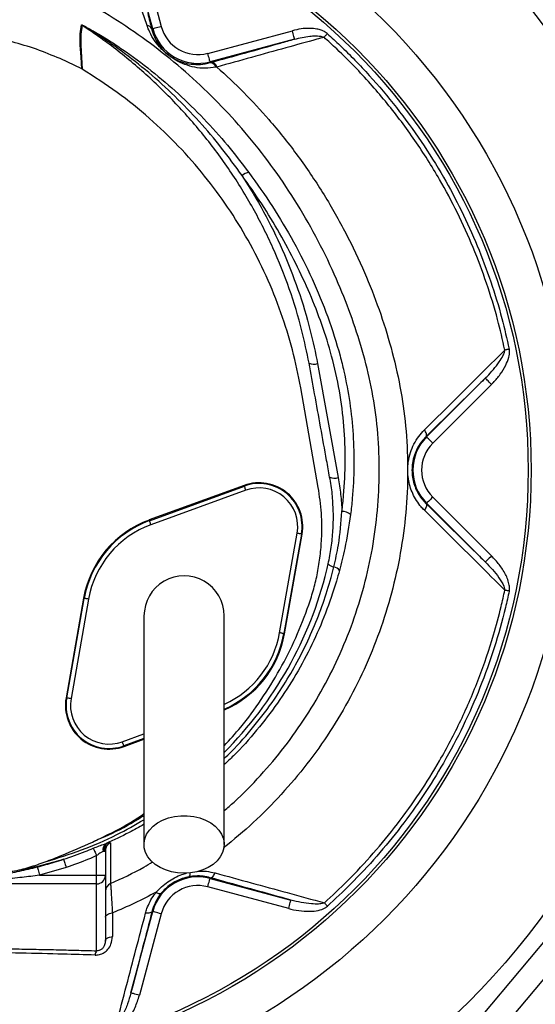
# Model space of a CAD drawing. Header units: millimetres. Extents: x 11 to 919, y 10 to 1899.
# Tile 18 of 23: x 428 to 605, y 1252 to 1589. Entities that reach past the tile are written whole.
import ezdxf

# ---------------------------------------------------------------- set-up
doc = ezdxf.new("R2010")
doc.units = ezdxf.units.MM

msp = doc.modelspace()

# ---------------------------------------------------------------- linework, layer by layer
at = {"color": 7, "linetype": 'Continuous', "lineweight": 25}
for p, q in [((473.95, 1585.94), (465.6, 1617.11)), ((468.5, 1617.89), (476.85, 1586.72)), ((472.01, 1587.02), (470.34, 1591.98)), ((473.6, 1585.85), (473.95, 1585.94)), ((492.84, 1577.49), (521.84, 1585.26)), ((522.62, 1582.36), (493.61, 1574.59)), ((449.6, 1572.17), (442.18, 1575.67)), ((493.69, 1574.3), (493.61, 1574.59)), ((493.69, 1574.3), (494.06, 1574.4)), ((495.97, 1572.8), (495.64, 1572.73)), ((449.81, 1572.06), (449.6, 1572.17)), ((530.49, 1471.14), (537.54, 1432.07)), ((567.86, 1446), (588.01, 1466.15)), ((530.73, 1428.71), (524.71, 1462.85)), ((590.13, 1464.03), (569.98, 1443.88)), ((567.69, 1446.16), (567.86, 1446)), ((505.29, 1429.38), (472.74, 1417.54)), ((472.82, 1417.31), (505.37, 1429.16)), ((505.88, 1427.75), (473.33, 1415.9)), ((505.37, 1429.16), (505.29, 1429.38)), ((569.98, 1425.42), (590.16, 1405.24)), ((567.69, 1423.13), (567.86, 1423.3)), ((588.04, 1403.12), (567.86, 1423.3)), ((472.82, 1417.31), (472.74, 1417.54)), ((517.47, 1378.87), (523.48, 1412.98)), ((524.96, 1412.72), (518.95, 1378.61)), ((519.18, 1378.57), (525.19, 1412.68)), ((524.96, 1412.72), (525.19, 1412.68)), ((450.24, 1390.72), (444.23, 1356.61)), ((444.46, 1356.57), (450.47, 1390.68)), ((451.95, 1390.42), (445.94, 1356.31)), ((450.47, 1390.68), (450.24, 1390.72)), ((518.95, 1378.61), (519.18, 1378.57)), ((444.46, 1356.57), (444.23, 1356.61)), ((464.05, 1340.13), (464.13, 1339.91)), ((464.13, 1339.91), (470.96, 1342.4)), ((457.95, 1306.67), (458.37, 1306.78)), ((457.16, 1304.08), (456.95, 1303.97)), ((457.16, 1304.08), (457.71, 1304.08)), ((457.71, 1304.08), (457.71, 1295.75)), ((454.71, 1295.75), (454.71, 1302.49)), ((444.29, 1298.43), (435.12, 1295.75)), ((454.71, 1292.78), (422.63, 1292.78)), ((435.12, 1295.75), (454.71, 1295.75)), ((454.71, 1295.75), (457.71, 1295.75)), ((454.71, 1292.78), (454.71, 1295.75)), ((454.71, 1269.89), (454.71, 1292.78)), ((457.71, 1295.75), (457.71, 1273.32)), ((493.68, 1294.93), (493.61, 1294.7)), ((493.61, 1294.7), (521.37, 1287.26)), ((520.6, 1284.36), (492.84, 1291.8)), ((466.47, 1255.42), (473.95, 1283.35)), ((476.85, 1282.57), (469.37, 1254.64)), ((473.72, 1283.41), (473.95, 1283.35)), ((609.71, 1274.9), (571.12, 1228.96)), ((579.75, 1226.48), (615.88, 1269.48))]:
    msp.add_line(p, q, dxfattribs=at)
at = {"color": 1, "linetype": 'Continuous', "lineweight": 25}
for p, q in [((463.53, 1341.54), (470.96, 1344.24)), ((470.96, 1342.65), (464.05, 1340.13))]:
    msp.add_line(p, q, dxfattribs=at)
at = {"color": 7, "linetype": 'Continuous', "lineweight": 25, "flags": 128}
for points in [[(449.6, 1572.17), (449.6, 1572.17), (449.38, 1576.16), (449.13, 1580.41), (449.12, 1584.14), (449.55, 1587.23)], [(449.72, 1587.13), (449.28, 1584.05), (449.29, 1580.31), (449.56, 1576.06), (449.81, 1572.06), (449.81, 1572.06)], [(473.95, 1585.94), (474.02, 1585.96), (474.19, 1586.01), (474.46, 1586.08), (474.82, 1586.18), (475.26, 1586.29), (475.75, 1586.43), (476.29, 1586.57), (476.85, 1586.72)], [(522.62, 1582.36), (522.6, 1582.43), (522.55, 1582.6), (522.48, 1582.87), (522.38, 1583.23), (522.27, 1583.67), (522.13, 1584.16), (521.99, 1584.7), (521.84, 1585.26)], [(532.7, 1583), (532.83, 1583.14), (532.96, 1583.29), (533.1, 1583.44), (533.24, 1583.59), (533.38, 1583.76), (533.53, 1583.92), (533.68, 1584.08), (533.83, 1584.25)], [(493.61, 1574.59), (493.6, 1574.66), (493.55, 1574.83), (493.48, 1575.1), (493.38, 1575.46), (493.26, 1575.9), (493.13, 1576.39), (492.99, 1576.93), (492.84, 1577.49)], [(596.2, 1476.1), (596.01, 1476.06), (595.81, 1476.02), (595.62, 1475.98), (595.43, 1475.94), (595.24, 1475.9), (595.06, 1475.86), (594.88, 1475.83), (594.71, 1475.79)], [(590.13, 1464.03), (589.72, 1464.44), (589.33, 1464.83), (588.96, 1465.19), (588.65, 1465.51), (588.38, 1465.78), (588.18, 1465.98), (588.06, 1466.1), (588.01, 1466.15)], [(567.69, 1446.16), (567.8, 1446.33), (567.85, 1446.53), (567.85, 1446.78), (567.8, 1447.07), (567.69, 1447.38), (567.54, 1447.71), (567.34, 1448.06), (567.1, 1448.41)], [(569.98, 1443.88), (569.57, 1444.28), (569.18, 1444.68), (568.81, 1445.04), (568.49, 1445.36), (568.23, 1445.63), (568.03, 1445.82), (567.91, 1445.95), (567.86, 1446)], [(505.88, 1427.75), (505.79, 1428.02), (505.69, 1428.29), (505.6, 1428.53), (505.52, 1428.74), (505.46, 1428.92), (505.41, 1429.05), (505.38, 1429.13), (505.37, 1429.16)], [(569.98, 1425.42), (569.57, 1425.01), (569.18, 1424.61), (568.81, 1424.25), (568.49, 1423.93), (568.23, 1423.67), (568.03, 1423.47), (567.91, 1423.34), (567.86, 1423.3)], [(567.69, 1423.13), (567.8, 1422.97), (567.85, 1422.76), (567.85, 1422.51), (567.79, 1422.23), (567.69, 1421.91), (567.54, 1421.58), (567.34, 1421.23), (567.1, 1420.88)], [(473.33, 1415.9), (473.23, 1416.18), (473.14, 1416.44), (473.05, 1416.68), (472.97, 1416.89), (472.91, 1417.07), (472.86, 1417.2), (472.83, 1417.28), (472.82, 1417.31)], [(524.96, 1412.72), (524.93, 1412.73), (524.84, 1412.75), (524.7, 1412.77), (524.52, 1412.8), (524.3, 1412.84), (524.04, 1412.89), (523.77, 1412.93), (523.48, 1412.98)], [(590.16, 1405.24), (589.75, 1404.83), (589.35, 1404.44), (588.99, 1404.07), (588.67, 1403.75), (588.41, 1403.49), (588.21, 1403.29), (588.08, 1403.17), (588.04, 1403.12)], [(451.95, 1390.42), (451.67, 1390.47), (451.39, 1390.52), (451.14, 1390.57), (450.92, 1390.6), (450.73, 1390.64), (450.59, 1390.66), (450.51, 1390.68), (450.47, 1390.68)], [(596.21, 1393.19), (596.01, 1393.23), (595.81, 1393.27), (595.62, 1393.31), (595.43, 1393.36), (595.24, 1393.39), (595.06, 1393.43), (594.88, 1393.47), (594.71, 1393.51)], [(518.95, 1378.61), (518.91, 1378.62), (518.83, 1378.63), (518.69, 1378.65), (518.5, 1378.69), (518.28, 1378.73), (518.03, 1378.77), (517.75, 1378.82), (517.47, 1378.87)], [(445.94, 1356.31), (445.65, 1356.36), (445.38, 1356.41), (445.12, 1356.45), (444.9, 1356.49), (444.72, 1356.52), (444.58, 1356.55), (444.49, 1356.56), (444.46, 1356.57)], [(464.05, 1340.13), (464.04, 1340.16), (464.01, 1340.24), (463.96, 1340.38), (463.89, 1340.55), (463.82, 1340.76), (463.73, 1341.01), (463.63, 1341.27), (463.53, 1341.54)], [(484.71, 1296.46), (482.5, 1296.59), (480.36, 1296.97), (478.32, 1297.6), (476.45, 1298.44), (474.79, 1299.5), (473.39, 1300.73), (472.29, 1302.11), (471.5, 1303.59), (471.06, 1305.15), (470.97, 1306.74), (471.24, 1308.31), (471.85, 1309.84), (472.8, 1311.27), (474.06, 1312.58), (475.59, 1313.73), (477.36, 1314.68), (479.32, 1315.42), (481.42, 1315.92), (483.6, 1316.18), (485.82, 1316.18), (488, 1315.92), (490.1, 1315.42), (492.06, 1314.68), (493.83, 1313.73), (495.36, 1312.58), (496.62, 1311.27), (497.57, 1309.84), (498.18, 1308.31), (498.45, 1306.74), (498.36, 1305.15), (497.92, 1303.59), (497.13, 1302.11), (496.03, 1300.73), (494.63, 1299.5), (492.97, 1298.44), (491.1, 1297.6), (489.06, 1296.97), (486.91, 1296.59), (484.71, 1296.46)], [(453.55, 1305.03), (453.63, 1304.86), (453.73, 1304.63), (453.86, 1304.35), (454.01, 1304.03), (454.17, 1303.68), (454.34, 1303.3), (454.52, 1302.9), (454.71, 1302.49)], [(443.36, 1301.25), (443.4, 1301.13), (443.47, 1300.93), (443.56, 1300.65), (443.68, 1300.29), (443.81, 1299.88), (443.96, 1299.43), (444.12, 1298.94), (444.29, 1298.43)], [(434.39, 1298.63), (434.42, 1298.51), (434.47, 1298.3), (434.54, 1298.01), (434.64, 1297.65), (434.74, 1297.23), (434.86, 1296.77), (434.99, 1296.27), (435.12, 1295.75)], [(493.68, 1294.93), (493.87, 1294.92), (494.08, 1294.98), (494.3, 1295.11), (494.53, 1295.29), (494.75, 1295.54), (494.96, 1295.83), (495.16, 1296.18), (495.35, 1296.56)], [(492.84, 1291.8), (492.99, 1292.36), (493.13, 1292.9), (493.26, 1293.4), (493.38, 1293.83), (493.48, 1294.19), (493.55, 1294.46), (493.6, 1294.63), (493.61, 1294.7)], [(520.6, 1284.36), (520.74, 1284.92), (520.89, 1285.46), (521.02, 1285.96), (521.14, 1286.39), (521.24, 1286.76), (521.31, 1287.03), (521.35, 1287.2), (521.37, 1287.26)], [(533.85, 1285.18), (533.72, 1285.33), (533.58, 1285.48), (533.45, 1285.63), (533.32, 1285.78), (533.19, 1285.92), (533.06, 1286.06), (532.94, 1286.2), (532.82, 1286.33)], [(457.71, 1281.4), (457.75, 1281.65), (457.88, 1281.9), (458.1, 1282.13), (458.39, 1282.34), (458.75, 1282.52), (459.16, 1282.67), (459.62, 1282.78), (460.12, 1282.85)], [(473.72, 1283.41), (473.63, 1283.24), (473.48, 1283.09), (473.26, 1282.96), (472.99, 1282.86), (472.67, 1282.79), (472.31, 1282.76), (471.92, 1282.75), (471.5, 1282.78)], [(476.85, 1282.57), (476.29, 1282.72), (475.75, 1282.87), (475.26, 1283), (474.82, 1283.12), (474.46, 1283.21), (474.19, 1283.29), (474.02, 1283.33), (473.95, 1283.35)], [(457.71, 1273.32), (457.75, 1273.58), (457.89, 1273.82), (458.1, 1274.06), (458.4, 1274.27), (458.76, 1274.45), (459.18, 1274.6), (459.65, 1274.71), (460.15, 1274.78)], [(469.37, 1254.64), (468.81, 1254.79), (468.27, 1254.94), (467.77, 1255.07), (467.34, 1255.19), (466.98, 1255.28), (466.71, 1255.36), (466.54, 1255.4), (466.47, 1255.42)]]:
    msp.add_lwpolyline(points, dxfattribs=at)
at = {"color": 7, "linetype": 'Continuous', "lineweight": 25}
for radius in [258.01, 217.51, 204, 203]:
    msp.add_circle((399.71, 1434.65), radius, dxfattribs=at)
for centre, radius, start, end in [((448.12, 1584.56), 3.02, 58.2172, 61.8499), ((471.85, 1585.14), 1.89, 22.1501, 85.057), ((489.46, 1590.1), 13.05, 195, 285), ((489.46, 1590.1), 16.05, 195, 285), ((493.58, 1572.17), 2.13, 15.1576, 86.889), ((493.9, 1572.27), 2.14, 14.3202, 85.7802), ((507.36, 1532.54), 4.13, 95.753, 132.2187), ((529.23, 1474.94), 4, 245.4401, 288.4025), ((579.21, 1434.65), 16.05, 135, 225), ((579.21, 1434.65), 13.05, 135, 225), ((536.3, 1436.08), 4.2, 246.6066, 287.255), ((510.42, 1415.29), 15, 350, 110), ((510.42, 1415.29), 14.76, 350, 110), ((510.42, 1415.29), 13.26, 350, 110), ((484.71, 1384.65), 35, 110, 170), ((538.96, 1416.28), 4.22, 47.7618, 91.8535), ((484.71, 1384.65), 34.76, 110, 170), ((484.71, 1384.65), 33.26, 110, 170), ((536.61, 1404.75), 3.34, 222.568, 260.7934), ((535.58, 1398.61), 2.89, 33.5957, 80.123), ((484.71, 1384.65), 13.75, 0, 180.042), ((484.71, 1384.65), 35, 293.2388, 350), ((459, 1354), 15, 170, 290), ((459, 1354), 14.76, 170, 290), ((459, 1354), 13.26, 170, 290), ((459.6, 1304.52), 2.71, 127.5534, 191.8204), ((459.93, 1304.46), 2.8, 124.0169, 187.8205), ((454.72, 1295.77), 2.99, 269.7215, 359.7184), ((460.71, 1290.21), 3, 113.7116, 179.9836), ((489.46, 1279.19), 16.05, 75, 165), ((476.48, 1291.38), 1.92, 226.4364, 278.1166), ((489.46, 1279.19), 13.05, 75, 165), ((456.88, 1268.34), 2.66, 144.4187, 178.551)]:
    msp.add_arc(centre, radius, start, end, dxfattribs=at)
at = {"color": 1, "linetype": 'Continuous', "lineweight": 25}
for centre, radius, start, end in [((403.98, 1432.22), 133.53, 315.0346, 346.2206), ((484.71, 1384.65), 34.76, 293.3373, 350), ((484.71, 1384.65), 33.26, 294.551, 350), ((485.17, 1296.28), 1.67, 322.734, 10.3434)]:
    msp.add_arc(centre, radius, start, end, dxfattribs=at)
at = {"color": 7, "linetype": 'Continuous', "lineweight": 25}
for points, knots in [([(541.74, 1130.06), (546.04, 1130.98), (554.57, 1132.82), (567.02, 1136.57), (579.05, 1141.13), (590.63, 1146.54), (601.77, 1152.73), (613.13, 1160.08), (624.62, 1168.67), (636.14, 1178.58), (647.08, 1189.28), (657.95, 1201.22), (668.65, 1214.43), (679.1, 1228.89), (688.88, 1243.96), (697.99, 1259.5), (706.44, 1275.41), (714.18, 1291.64), (721.16, 1308.18), (727.59, 1325.67), (733.32, 1344.17), (738.2, 1363.67), (742.02, 1383.46), (744.77, 1403.53), (746.44, 1423.83), (747.04, 1444.34), (746.58, 1465.02), (745.1, 1484.28), (742.81, 1502.03), (739.92, 1518.24), (736.22, 1534.31), (731.67, 1550.2), (726.24, 1565.83), (719.88, 1581.13), (712.63, 1596.09), (706.98, 1605.63), (704.15, 1610.41)], [0, 0, 0, 0, 0.022891, 0.04538, 0.067617, 0.089727, 0.111796, 0.133891, 0.160033, 0.186344, 0.212867, 0.239623, 0.270311, 0.301272, 0.332452, 0.363742, 0.394988, 0.426155, 0.457257, 0.488318, 0.523095, 0.557915, 0.592833, 0.627904, 0.663182, 0.698741, 0.734607, 0.770697, 0.799167, 0.827706, 0.856301, 0.884936, 0.913607, 0.942321, 0.971105, 1, 1, 1, 1]), ([(472.25, 1591.16), (472.48, 1590.24), (472.96, 1588.38), (473.39, 1586.69), (473.6, 1585.85)], [0, 0, 0, 0, 0.497807, 1, 1, 1, 1]), ([(449.55, 1587.23), (449.55, 1587.23), (449.56, 1587.24), (449.63, 1587.22), (449.77, 1587.17), (450.03, 1587.05), (450.41, 1586.87), (450.93, 1586.61), (451.63, 1586.23), (452.66, 1585.67), (454.16, 1584.82), (456.37, 1583.52), (459.62, 1581.5), (465.55, 1577.58), (473.57, 1571.63), (482.86, 1563.68), (491.55, 1555.14), (499.65, 1546.15), (504.53, 1539.8), (506.95, 1536.64)], [0, 0, 0, 0, 0.0014888, 0.0032587, 0.0056225, 0.0093629, 0.0158226, 0.0225562, 0.0322799, 0.0464893, 0.0674315, 0.098496, 0.1447998, 0.2140485, 0.3713658, 0.5291229, 0.6869968, 0.8444748, 1, 1, 1, 1]), ([(504.59, 1535.59), (502.3, 1538.77), (497.68, 1545.16), (489.95, 1554.22), (481.62, 1562.86), (472.69, 1570.96), (464.97, 1577.05), (459.27, 1581.11), (456.15, 1583.2), (454.03, 1584.57), (452.6, 1585.46), (451.63, 1586.06), (450.97, 1586.45), (450.48, 1586.73), (450.14, 1586.93), (449.9, 1587.06), (449.79, 1587.11), (449.74, 1587.13), (449.72, 1587.14), (449.71, 1587.14), (449.71, 1587.14), (449.72, 1587.13)], [0, 0, 0, 0, 0.155835, 0.314091, 0.472711, 0.631278, 0.789462, 0.85913, 0.905635, 0.936735, 0.957589, 0.97162, 0.981095, 0.987523, 0.993436, 0.996554, 0.998227, 0.998767, 0.999235, 0.999648, 1, 1, 1, 1]), ([(527.57, 1471.3), (526.8, 1475.01), (525.03, 1483.62), (520.95, 1496.87), (515.36, 1510.91), (508.55, 1524.44), (500.61, 1537.38), (491.53, 1549.6), (481.41, 1561.07), (470.32, 1571.67), (459.69, 1580.34), (452.58, 1585.18), (449.72, 1587.13)], [0, 0, 0, 0, 0.080026, 0.185802, 0.291954, 0.398106, 0.503882, 0.609802, 0.716102, 0.822402, 0.928322, 1, 1, 1, 1]), ([(495.64, 1572.73), (494.39, 1572.55), (491.9, 1572.2), (488.33, 1572.65), (485, 1573.57), (482.33, 1574.84), (480.31, 1576.12), (478.99, 1577.1), (477.57, 1578.33), (475.84, 1580.12), (474.05, 1582.53), (472.77, 1584.95), (472.2, 1586.52), (472.01, 1587.02)], [0, 0, 0, 0, 0.124491, 0.249279, 0.371718, 0.493536, 0.544785, 0.587963, 0.631179, 0.702899, 0.823014, 0.943414, 1, 1, 1, 1]), ([(442.18, 1575.67), (439.49, 1576.79), (434.11, 1579.01), (425.65, 1581.5), (417.15, 1583.35), (411.41, 1583.95), (408.64, 1584.24)], [0, 0, 0, 0, 0.250997, 0.501996, 0.760287, 1, 1, 1, 1]), ([(473.6, 1585.85), (473.73, 1585.4), (474.11, 1584.02), (475.08, 1581.87), (476.43, 1579.81), (477.86, 1578.23), (479.07, 1577.17), (480.21, 1576.33), (481.45, 1575.58), (482.79, 1574.94), (484.68, 1574.25), (487.14, 1573.72), (490.28, 1573.57), (492.55, 1574.05), (493.69, 1574.3)], [0, 0, 0, 0, 0.058646, 0.179738, 0.302837, 0.370584, 0.408901, 0.446993, 0.494606, 0.555186, 0.615933, 0.741023, 0.868812, 1, 1, 1, 1]), ([(532.7, 1583), (531.87, 1582.77), (527.5, 1581.56), (519.19, 1579.25), (507.77, 1576.08), (499.91, 1573.89), (495.97, 1572.8)], [0, 0, 0, 0, 0.06815, 0.355489, 0.677812, 1, 1, 1, 1]), ([(533.83, 1584.25), (533.6, 1584.43), (532.98, 1584.93), (531.75, 1585.46), (529.97, 1585.91), (527.64, 1586.11), (524.8, 1585.95), (522.83, 1585.49), (521.84, 1585.26)], [0, 0, 0, 0, 0.0691204, 0.1933487, 0.3181311, 0.5118895, 0.7558118, 1, 1, 1, 1]), ([(522.62, 1582.36), (524.33, 1582.77), (526.71, 1583.34), (529.91, 1583.5), (531.61, 1583.44), (532.53, 1583.07), (532.7, 1583)], [0, 0, 0, 0, 0.51561, 0.712803, 0.94452, 1, 1, 1, 1]), ([(594.71, 1475.79), (593.92, 1479.28), (592.16, 1487.01), (588.55, 1498.76), (583.95, 1510.97), (578.56, 1522.86), (571.98, 1535.18), (564.01, 1547.77), (554.52, 1560.44), (545.4, 1570.77), (538, 1578.17), (534.16, 1581.67), (532.7, 1583)], [0, 0, 0, 0, 0.085386, 0.188809, 0.292454, 0.3961, 0.499522, 0.625036, 0.75075, 0.876265, 0.953065, 1, 1, 1, 1]), ([(533.83, 1584.25), (535.29, 1582.91), (540.29, 1578.33), (548.36, 1570), (557.66, 1559), (566.15, 1547.36), (573.57, 1535.5), (579.94, 1523.54), (585.37, 1511.56), (589.99, 1499.25), (593.63, 1487.41), (595.4, 1479.63), (596.2, 1476.1)], [0, 0, 0, 0, 0.046958, 0.160218, 0.273767, 0.387315, 0.500574, 0.603978, 0.707603, 0.811228, 0.914632, 1, 1, 1, 1]), ([(494.06, 1574.4), (497.99, 1575.5), (505.86, 1577.69), (515.4, 1580.35), (520.98, 1581.91), (522.62, 1582.36)], [0, 0, 0, 0, 0.414411, 0.828821, 1, 1, 1, 1]), ([(524.71, 1462.85), (523.83, 1467.2), (522.08, 1475.89), (518.06, 1488.72), (513, 1501.31), (506.87, 1513.41), (499.8, 1524.85), (491.81, 1535.66), (482.86, 1545.86), (472.83, 1555.45), (461.87, 1564.35), (453.84, 1569.48), (449.81, 1572.06)], [0, 0, 0, 0, 0.0973949, 0.1947903, 0.2950136, 0.3952372, 0.4926734, 0.5901098, 0.6903777, 0.790645, 0.8949052, 1, 1, 1, 1]), ([(504.59, 1535.59), (507.13, 1531.5), (512.2, 1523.3), (518.58, 1510.22), (523.94, 1496.6), (527.94, 1483.49), (529.71, 1474.92), (530.49, 1471.14)], [0, 0, 0, 0, 0.205834, 0.411668, 0.622877, 0.834088, 1, 1, 1, 1]), ([(538.83, 1420.5), (539.04, 1422.31), (539.7, 1428.05), (540.13, 1437.78), (539.69, 1449.78), (538.14, 1461.81), (535.56, 1473.47), (532.07, 1484.59), (527.9, 1495.16), (523.05, 1505.59), (517.57, 1515.87), (511.45, 1525.97), (506.88, 1532.39), (504.59, 1535.59)], [0, 0, 0, 0, 0.044444, 0.141281, 0.238114, 0.337805, 0.437499, 0.529606, 0.621847, 0.714025, 0.809327, 0.904705, 1, 1, 1, 1]), ([(506.95, 1536.64), (509.69, 1532.8), (515.17, 1525.1), (522.39, 1512.9), (528.77, 1500.27), (534.13, 1487.23), (537.52, 1476.58), (539.98, 1466.77), (541.64, 1457.8), (542.79, 1446.88), (543.08, 1435.9), (542.65, 1426.73), (542.01, 1421.25), (541.8, 1419.41)], [0, 0, 0, 0, 0.112037, 0.224543, 0.337107, 0.449416, 0.561286, 0.604224, 0.691895, 0.779822, 0.867766, 0.955458, 1, 1, 1, 1]), ([(567.1, 1448.41), (573.21, 1454.48), (582.45, 1463.66), (591.61, 1472.72), (594.71, 1475.79)], [0, 0, 0, 0, 0.660846, 1, 1, 1, 1]), ([(588.01, 1466.15), (588.21, 1466.34), (589.17, 1467.31), (590.81, 1469.1), (592.66, 1471.46), (593.95, 1473.53), (594.59, 1474.93), (594.69, 1475.63), (594.71, 1475.79)], [0, 0, 0, 0, 0.070084, 0.343304, 0.616319, 0.824555, 0.959311, 1, 1, 1, 1]), ([(590.13, 1464.03), (590.35, 1464.25), (591.41, 1465.33), (593.17, 1467.43), (594.99, 1470.32), (596.07, 1473.01), (596.38, 1474.94), (596.24, 1475.87), (596.2, 1476.1)], [0, 0, 0, 0, 0.066094, 0.327344, 0.588088, 0.7982, 0.948283, 1, 1, 1, 1]), ([(534.63, 1432.22), (534.29, 1434.13), (532.57, 1443.65), (530.22, 1456.68), (528.2, 1467.8), (527.57, 1471.3)], [0, 0, 0, 0, 0.146168, 0.730844, 1, 1, 1, 1]), ([(588.01, 1466.15), (587.34, 1465.49), (580.61, 1458.87), (573.81, 1452.18), (567.69, 1446.16)], [0, 0, 0, 0, 0.099246, 1, 1, 1, 1]), ([(567.1, 1420.88), (566.74, 1421.26), (565.77, 1422.27), (564.4, 1424.14), (563.1, 1426.5), (562.15, 1429.03), (561.54, 1431.73), (561.32, 1434.58), (561.53, 1437.62), (562.25, 1440.67), (563.47, 1443.59), (565.09, 1446.23), (566.43, 1447.68), (567.1, 1448.41)], [0, 0, 0, 0, 0.0540708, 0.1442896, 0.2344648, 0.3201806, 0.405864, 0.4979253, 0.5899847, 0.6929384, 0.7959638, 0.8979472, 1, 1, 1, 1]), ([(567.69, 1446.16), (567.14, 1445.57), (566.01, 1444.36), (564.65, 1442.17), (563.6, 1439.72), (562.99, 1437.17), (562.79, 1434.61), (562.98, 1432.22), (563.5, 1429.94), (564.31, 1427.83), (565.41, 1425.85), (566.57, 1424.28), (567.39, 1423.44), (567.69, 1423.13)], [0, 0, 0, 0, 0.102081, 0.206781, 0.307139, 0.411407, 0.500357, 0.59266, 0.676489, 0.762742, 0.85272, 0.944804, 1, 1, 1, 1]), ([(534.15, 1402.49), (534.52, 1404.39), (535.26, 1408.18), (535.82, 1413.96), (535.99, 1419.79), (535.57, 1425.7), (535.25, 1429.56), (534.75, 1431.55), (534.75, 1431.55)], [0, 0, 0, 0, 0.198035, 0.396184, 0.594325, 0.797161, 0.999998, 1, 1, 1, 1]), ([(534.75, 1431.55), (534.75, 1431.55), (534.75, 1431.78), (534.69, 1432), (534.63, 1432.22)], [0, 0, 0, 0, 0.0000842, 1, 1, 1, 1]), ([(537.54, 1432.07), (537.87, 1430.15), (538.51, 1426.32), (538.72, 1422.45), (538.83, 1420.5)], [0, 0, 0, 0, 0.498814, 1, 1, 1, 1]), ([(527.48, 1388.48), (528.07, 1390.29), (529.25, 1393.9), (530.53, 1399.5), (531.44, 1405.22), (532, 1412.02), (531.99, 1419.9), (531.15, 1425.76), (530.73, 1428.71)], [0, 0, 0, 0, 0.139733, 0.279466, 0.422143, 0.56482, 0.781066, 1, 1, 1, 1]), ([(594.71, 1393.51), (591.61, 1396.58), (582.46, 1405.63), (573.21, 1414.82), (567.1, 1420.88)], [0, 0, 0, 0, 0.339182, 1, 1, 1, 1]), ([(567.69, 1423.13), (573.81, 1417.11), (580.62, 1410.41), (587.36, 1403.78), (588.04, 1403.12)], [0, 0, 0, 0, 0.899642, 1, 1, 1, 1]), ([(536.08, 1401.45), (536.64, 1403.96), (538.04, 1410.24), (538.53, 1416.65), (538.83, 1420.5)], [0, 0, 0, 0, 0.399668, 1, 1, 1, 1]), ([(541.8, 1419.41), (541.22, 1415.51), (540.25, 1409.05), (538.63, 1402.72), (537.99, 1400.21)], [0, 0, 0, 0, 0.602633, 1, 1, 1, 1]), ([(596.21, 1393.19), (596.24, 1393.42), (596.34, 1394.08), (596.23, 1395.41), (595.77, 1397.12), (594.66, 1399.53), (592.87, 1402.34), (591.06, 1404.27), (590.16, 1405.24)], [0, 0, 0, 0, 0.04916, 0.143485, 0.285977, 0.428992, 0.714197, 1, 1, 1, 1]), ([(533.67, 1400.42), (533.67, 1400.42), (533.85, 1401.13), (534, 1401.81), (534.15, 1402.49)], [0, 0, 0, 0, 0.000028, 1, 1, 1, 1]), ([(588.04, 1403.12), (588.86, 1402.27), (590.51, 1400.58), (592.66, 1397.85), (594.06, 1395.63), (594.62, 1394.14), (594.69, 1393.66), (594.71, 1393.51)], [0, 0, 0, 0, 0.2998244, 0.599407, 0.8790994, 0.9613895, 1, 1, 1, 1]), ([(532.82, 1286.33), (535.48, 1288.8), (541.33, 1294.22), (549.71, 1303.24), (557.97, 1313.3), (565.55, 1323.88), (572.9, 1335.69), (579.78, 1348.79), (585.98, 1363.21), (590.42, 1376.32), (593.16, 1386.47), (594.3, 1391.63), (594.71, 1393.51)], [0, 0, 0, 0, 0.086597, 0.189857, 0.293337, 0.396817, 0.500076, 0.624634, 0.749386, 0.873945, 0.954171, 1, 1, 1, 1]), ([(596.21, 1393.19), (595.79, 1391.3), (594.34, 1384.73), (591.2, 1373.62), (586.34, 1360.06), (580.52, 1346.87), (573.98, 1334.52), (566.83, 1323.03), (559.19, 1312.36), (550.87, 1302.22), (542.42, 1293.13), (536.54, 1287.67), (533.85, 1285.18)], [0, 0, 0, 0, 0.045828, 0.159203, 0.27287, 0.386536, 0.499911, 0.603173, 0.706655, 0.810137, 0.913398, 1, 1, 1, 1]), ([(498.46, 1340.1), (500.38, 1342.21), (504.94, 1347.23), (511.34, 1355.99), (517.67, 1366.23), (523.19, 1377.1), (526.05, 1384.69), (527.48, 1388.48)], [0, 0, 0, 0, 0.150352, 0.357837, 0.571756, 0.786082, 1, 1, 1, 1]), ([(470.96, 1384.65), (470.96, 1384.45), (470.96, 1384.03), (470.96, 1383.3), (470.96, 1382.35), (470.96, 1381.12), (470.96, 1379.55), (470.96, 1377.61), (470.96, 1375.02), (470.96, 1371.4), (470.96, 1366.57), (470.96, 1360.47), (470.96, 1353.36), (470.96, 1345.33), (470.96, 1336.49), (470.96, 1326.96), (470.96, 1316.84), (470.96, 1309.88), (470.96, 1306.34)], [0, 0, 0, 0, 0.045521, 0.094717, 0.147611, 0.204276, 0.251456, 0.300858, 0.352419, 0.406213, 0.470225, 0.53729, 0.607172, 0.679907, 0.755587, 0.834151, 0.915609, 1, 1, 1, 1]), ([(498.46, 1306.34), (498.46, 1309.68), (498.46, 1316.31), (498.46, 1326.06), (498.46, 1335.45), (498.46, 1344.36), (498.46, 1352.65), (498.46, 1360.17), (498.46, 1366.5), (498.46, 1371.6), (498.46, 1375.45), (498.46, 1378.31), (498.46, 1380.63), (498.46, 1382.38), (498.46, 1383.66), (498.46, 1384.32), (498.46, 1384.65)], [0, 0, 0, 0, 0.079644, 0.158009, 0.235124, 0.311014, 0.385614, 0.459005, 0.531252, 0.593311, 0.65426, 0.7143, 0.773508, 0.85087, 0.926319, 1, 1, 1, 1]), ([(453.3, 1307.16), (455.06, 1308), (460.37, 1310.51), (466.32, 1313.7), (470.26, 1316.4), (470.96, 1316.89)], [0, 0, 0, 0, 0.290206, 0.873058, 1, 1, 1, 1]), ([(437.1, 1300.35), (438.96, 1301.08), (444.42, 1303.22), (449.77, 1305.59), (453.3, 1307.16)], [0, 0, 0, 0, 0.341339, 1, 1, 1, 1]), ([(453.55, 1305.03), (454.24, 1305.32), (455.53, 1305.85), (457.02, 1306.34), (457.76, 1306.6), (457.95, 1306.67)], [0, 0, 0, 0, 0.456531, 0.858037, 1, 1, 1, 1]), ([(459.44, 1306.89), (459.43, 1306.88), (459.4, 1306.87), (459.3, 1306.82), (459.17, 1306.75), (459, 1306.64), (458.81, 1306.51), (458.43, 1306.19), (457.97, 1305.64), (457.56, 1304.81), (457.3, 1304.34), (457.16, 1304.08)], [0, 0, 0, 0, 0.003678, 0.028045, 0.080026, 0.121241, 0.180387, 0.255429, 0.502559, 0.725151, 1, 1, 1, 1]), ([(459.44, 1306.89), (459.34, 1306.83), (458.93, 1306.62), (458.33, 1306.06), (457.81, 1305.13), (457.74, 1304.43), (457.71, 1304.08)], [0, 0, 0, 0, 0.096872, 0.394343, 0.696265, 1, 1, 1, 1]), ([(458.37, 1306.78), (458.61, 1306.83), (458.98, 1306.91), (459.26, 1306.93), (459.37, 1306.91), (459.41, 1306.9), (459.43, 1306.9), (459.43, 1306.89), (459.44, 1306.89), (459.44, 1306.89), (459.44, 1306.89)], [0, 0, 0, 0, 0.480427, 0.734725, 0.911205, 0.946444, 0.968932, 0.981765, 0.994621, 1, 1, 1, 1]), ([(459.44, 1306.89), (459.43, 1305.15), (459.43, 1303.56), (459.43, 1300.65), (459.44, 1299.33), (459.45, 1297), (459.46, 1295.98), (459.48, 1294.24), (459.49, 1293.52), (459.5, 1292.96)], [0, 0, 0, 0, 0.25, 0.25, 0.5, 0.5, 0.75, 0.75, 1, 1, 1, 1]), ([(443.36, 1301.25), (445.87, 1302.1), (449.3, 1303.25), (452.64, 1304.65), (453.55, 1305.03)], [0, 0, 0, 0, 0.7291222, 1, 1, 1, 1]), ([(456.95, 1303.97), (456.85, 1303.91), (456.51, 1303.73), (455.7, 1303.33), (455.06, 1302.79), (454.71, 1302.49)], [0, 0, 0, 0, 0.1485961, 0.5413579, 1, 1, 1, 1]), ([(443.36, 1301.25), (441.12, 1300.59), (436.63, 1299.28), (429.9, 1297.74), (425.41, 1297), (423.22, 1296.63)], [0, 0, 0, 0, 0.3389714, 0.6787978, 1, 1, 1, 1]), ([(423.22, 1296.63), (424.15, 1296.8), (426.97, 1297.32), (431.64, 1298.43), (435.28, 1299.71), (437.1, 1300.35)], [0, 0, 0, 0, 0.19728, 0.597404, 1, 1, 1, 1]), ([(434.39, 1298.63), (436.32, 1299.15), (439.33, 1299.95), (442.3, 1300.91), (443.36, 1301.25)], [0, 0, 0, 0, 0.6416263, 1, 1, 1, 1]), ([(454.71, 1302.49), (453.79, 1302.08), (450.38, 1300.56), (446.86, 1299.33), (444.29, 1298.43)], [0, 0, 0, 0, 0.271027, 1, 1, 1, 1]), ([(422.15, 1295.97), (424.2, 1296.35), (428.29, 1297.12), (432.35, 1298.13), (434.39, 1298.63)], [0, 0, 0, 0, 0.499217, 1, 1, 1, 1]), ([(495.35, 1296.56), (503.62, 1294.31), (516.17, 1290.89), (528.58, 1287.49), (532.82, 1286.33)], [0, 0, 0, 0, 0.65856, 1, 1, 1, 1]), ([(435.12, 1295.75), (433.14, 1295.51), (428.98, 1294.99), (424.81, 1294.6), (422.63, 1294.4)], [0, 0, 0, 0, 0.477273, 1, 1, 1, 1]), ([(459.5, 1292.96), (459.51, 1292.86), (459.52, 1292.65), (459.58, 1291.69), (459.67, 1290.29), (459.79, 1288.43), (459.92, 1286.16), (460.04, 1284.21), (460.1, 1283.07), (460.12, 1282.85)], [0, 0, 0, 0, 0.159328, 0.318665, 0.4768, 0.634975, 0.798377, 0.961814, 1, 1, 1, 1]), ([(486.49, 1295.27), (485.68, 1295.09), (484.15, 1294.74), (481.96, 1293.79), (480, 1292.61), (478.21, 1291.16), (477.24, 1290.05), (476.75, 1289.48)], [0, 0, 0, 0, 0.220062, 0.411599, 0.610108, 0.802106, 1, 1, 1, 1]), ([(493.68, 1294.93), (492.88, 1295.12), (491.27, 1295.49), (488.83, 1295.59), (487.21, 1295.37), (486.49, 1295.27)], [0, 0, 0, 0, 0.35167, 0.712305, 1, 1, 1, 1]), ([(521.37, 1287.26), (520.35, 1287.54), (511.17, 1290.09), (501.91, 1292.65), (493.68, 1294.93)], [0, 0, 0, 0, 0.110733, 1, 1, 1, 1]), ([(645.7, 1294.71), (645.29, 1294.06), (643.25, 1290.84), (638.07, 1282.39), (629.78, 1269.62), (616.99, 1250.55), (601.26, 1227.8), (582.62, 1201.39), (570.08, 1183.92), (563.8, 1175.19)], [0, 0, 0, 0, 0.015874, 0.07888, 0.204921, 0.330965, 0.553988, 0.777028, 1, 1, 1, 1]), ([(475.16, 1289.99), (472.7, 1288.7), (467.78, 1286.13), (462.67, 1283.94), (460.12, 1282.85)], [0, 0, 0, 0, 0.499332, 1, 1, 1, 1]), ([(471.5, 1282.78), (471.65, 1283.3), (472.04, 1284.64), (472.98, 1286.76), (474.11, 1288.64), (474.92, 1289.68), (475.16, 1289.99)], [0, 0, 0, 0, 0.205619, 0.52961, 0.860481, 1, 1, 1, 1]), ([(476.75, 1289.48), (476.55, 1289.22), (475.88, 1288.35), (474.94, 1286.77), (474.16, 1284.98), (473.84, 1283.85), (473.72, 1283.41)], [0, 0, 0, 0, 0.13781, 0.461179, 0.792089, 1, 1, 1, 1]), ([(532.82, 1286.33), (532.68, 1286.28), (532.05, 1286.02), (530.54, 1285.86), (528.02, 1285.94), (524.84, 1286.39), (522.53, 1286.97), (521.37, 1287.26)], [0, 0, 0, 0, 0.038427, 0.174515, 0.384269, 0.691989, 1, 1, 1, 1]), ([(460.12, 1282.85), (460.12, 1281.11), (460.13, 1278.42), (460.14, 1275.73), (460.15, 1274.78)], [0, 0, 0, 0, 0.646193, 1, 1, 1, 1]), ([(461.61, 1245.23), (462.73, 1249.47), (465.98, 1261.89), (469.31, 1274.49), (471.5, 1282.78)], [0, 0, 0, 0, 0.3417977, 1, 1, 1, 1]), ([(473.72, 1283.41), (471.57, 1275.14), (469.15, 1265.77), (466.75, 1256.5), (466.47, 1255.42)], [0, 0, 0, 0, 0.88303, 1, 1, 1, 1]), ([(520.6, 1284.36), (520.85, 1284.3), (522.28, 1283.93), (524.93, 1283.46), (528.32, 1283.34), (531.17, 1283.76), (532.96, 1284.46), (533.68, 1285.04), (533.85, 1285.18)], [0, 0, 0, 0, 0.0582, 0.322962, 0.587189, 0.799003, 0.951062, 1, 1, 1, 1]), ([(454.21, 1268.4), (454.7, 1268.43), (455.77, 1268.48), (457.36, 1269.19), (458.76, 1270.44), (459.91, 1272.36), (460.06, 1273.89), (460.15, 1274.78)], [0, 0, 0, 0, 0.1427359, 0.3178286, 0.4923441, 0.7031526, 1, 1, 1, 1]), ([(457.71, 1273.32), (457.67, 1272.84), (457.6, 1272.05), (457.05, 1271.01), (456.41, 1270.38), (455.84, 1270.07), (455.36, 1269.92), (454.99, 1269.88), (454.76, 1269.89), (454.71, 1269.89)], [0, 0, 0, 0, 0.345197, 0.568035, 0.731059, 0.824476, 0.879151, 0.973792, 1, 1, 1, 1]), ([(344.71, 1269.89), (345.29, 1269.9), (346.44, 1269.94), (348.16, 1269.99), (349.87, 1270.04), (351.58, 1270.08), (353.28, 1270.13), (354.98, 1270.17), (356.66, 1270.21), (360.08, 1270.29), (365.21, 1270.4), (372.09, 1270.52), (378.96, 1270.62), (385.87, 1270.69), (392.78, 1270.73), (399.69, 1270.74), (406.58, 1270.73), (413.47, 1270.69), (420.4, 1270.62), (426.15, 1270.54), (430.69, 1270.46), (434.05, 1270.4), (437.43, 1270.33), (440.84, 1270.25), (444.27, 1270.17), (447.73, 1270.08), (451.21, 1269.99), (453.54, 1269.92), (454.71, 1269.89)], [0, 0, 0, 0, 0.015939, 0.031794, 0.047567, 0.063258, 0.078867, 0.094395, 0.109843, 0.12521, 0.188192, 0.250162, 0.312872, 0.374969, 0.437621, 0.500012, 0.561814, 0.624018, 0.686676, 0.749836, 0.780101, 0.810643, 0.841468, 0.872581, 0.903986, 0.935688, 0.967691, 1, 1, 1, 1]), ([(454.21, 1268.4), (450.57, 1268.52), (442.14, 1268.78), (428.78, 1269.09), (414.16, 1269.3), (399.52, 1269.37), (384.91, 1269.29), (370.39, 1269.08), (357.15, 1268.78), (348.8, 1268.52), (345.21, 1268.4)], [0, 0, 0, 0, 0.101428, 0.234929, 0.368528, 0.501991, 0.634583, 0.767307, 0.899937, 1, 1, 1, 1]), ([(466.47, 1255.42), (466.11, 1254.16), (465.4, 1251.65), (464.05, 1248.5), (462.8, 1246.39), (461.98, 1245.49), (461.66, 1245.26), (461.61, 1245.23)], [0, 0, 0, 0, 0.342812, 0.68502, 0.898247, 0.984344, 1, 1, 1, 1]), ([(462.1, 1243.74), (462.19, 1243.77), (462.71, 1243.95), (464.06, 1244.76), (466.07, 1246.94), (468.06, 1250.4), (468.93, 1253.23), (469.37, 1254.64)], [0, 0, 0, 0, 0.020471, 0.12257, 0.344692, 0.671628, 1, 1, 1, 1])]:
    msp.add_open_spline(points, degree=3, knots=knots, dxfattribs=at)
at = {"color": 1, "linetype": 'Continuous', "lineweight": 25}
for points, knots in [([(498.46, 1317.95), (499.6, 1318.91), (504.02, 1322.62), (510.99, 1329.89), (519.29, 1339.68), (526.76, 1350.23), (533.37, 1361.44), (539.07, 1373.27), (543.77, 1385.53), (547.43, 1398.14), (550, 1411.03), (551.47, 1424.12), (551.82, 1437.28), (551.03, 1450.35), (549.03, 1463.21), (545.94, 1475.81), (541.91, 1488.14), (536.89, 1500.63), (530.86, 1513.22), (523.7, 1525.79), (515.67, 1537.83), (506.98, 1549.06), (497.66, 1559.44), (487.82, 1568.99), (477.33, 1577.84), (466.26, 1585.93), (455.92, 1592.45), (446.45, 1597.51), (437.95, 1601.25), (429.18, 1604.29), (422.76, 1605.9), (419.31, 1606.56), (418.88, 1606.64)], [0, 0, 0, 0, 0.012243, 0.047476, 0.082711, 0.117825, 0.153727, 0.189755, 0.225782, 0.261682, 0.297698, 0.333847, 0.369988, 0.405992, 0.441442, 0.477007, 0.512617, 0.548131, 0.58774, 0.627448, 0.667153, 0.706756, 0.744251, 0.781887, 0.819565, 0.857192, 0.89468, 0.920099, 0.945599, 0.971072, 0.996452, 1, 1, 1, 1]), ([(495.97, 1572.8), (499.08, 1569.93), (505.29, 1564.2), (514.41, 1554.27), (523.35, 1543.13), (531.86, 1530.66), (539.44, 1517.61), (545.83, 1504.45), (551.13, 1491.33), (555.37, 1478.29), (558.61, 1464.98), (560.71, 1451.35), (561.55, 1437.49), (561.19, 1423.48), (559.62, 1409.55), (556.89, 1395.84), (553, 1382.45), (548, 1369.44), (541.95, 1356.89), (534.92, 1344.98), (526.97, 1333.8), (518.18, 1323.39), (508.67, 1313.71), (501.72, 1307.99), (498.28, 1305.16)], [0, 0, 0, 0, 0.041388, 0.082778, 0.131939, 0.181238, 0.230544, 0.279714, 0.324365, 0.369142, 0.413871, 0.458456, 0.504049, 0.549815, 0.595591, 0.641196, 0.686556, 0.732077, 0.777599, 0.822959, 0.867334, 0.91186, 0.956385, 1, 1, 1, 1]), ([(498.46, 1335.83), (499.27, 1336.58), (502.95, 1340.01), (508.77, 1346.77), (515.36, 1355.43), (520.77, 1363.9), (525.21, 1371.98), (529.12, 1380.34), (532.46, 1388.96), (534.7, 1396.04), (535.77, 1400.24), (536.08, 1401.45)], [0, 0, 0, 0, 0.042823, 0.194917, 0.346477, 0.466845, 0.587344, 0.707715, 0.829137, 0.950558, 1, 1, 1, 1]), ([(537.99, 1400.21), (537.65, 1398.99), (536.27, 1394.05), (533.33, 1385.52), (528.69, 1374.83), (523.19, 1364.52), (516.87, 1354.66), (509.68, 1345.37), (503.52, 1338.37), (499.53, 1334.72), (498.46, 1333.74)], [0, 0, 0, 0, 0.048859, 0.197851, 0.347306, 0.49674, 0.645704, 0.795109, 0.945032, 1, 1, 1, 1]), ([(453.3, 1307.16), (453.3, 1307.16), (454.67, 1307.94), (459.7, 1309.77), (465.59, 1312.92), (469.88, 1315.6), (470.96, 1316.27)], [0, 0, 0, 0, 0.000003, 0.236284, 0.807344, 1, 1, 1, 1]), ([(437.1, 1300.35), (441.28, 1301.65), (449.66, 1304.26), (461, 1309.15), (467.88, 1313.05), (470.96, 1314.8)], [0, 0, 0, 0, 0.355353, 0.711456, 1, 1, 1, 1]), ([(470.96, 1313.24), (469.27, 1312.28), (465.05, 1309.88), (460.61, 1307.87), (457.95, 1306.67)], [0, 0, 0, 0, 0.3993663, 1, 1, 1, 1]), ([(459.5, 1292.96), (463.37, 1294.71), (468.29, 1296.93), (472.89, 1299.75), (473.88, 1300.35)], [0, 0, 0, 0, 0.785345, 1, 1, 1, 1]), ([(475.16, 1289.99), (475.76, 1290.62), (476.98, 1291.9), (479.11, 1293.55), (481.44, 1294.96), (483.6, 1295.98), (485.01, 1296.38), (485.54, 1296.53)], [0, 0, 0, 0, 0.2127527, 0.4296643, 0.6450892, 0.8655841, 1, 1, 1, 1]), ([(489.47, 1297.21), (490.45, 1297.21), (492.47, 1297.23), (494.37, 1296.79), (495.35, 1296.56)], [0, 0, 0, 0, 0.483606, 1, 1, 1, 1])]:
    msp.add_open_spline(points, degree=3, knots=knots, dxfattribs=at)

doc.saveas('drawing.dxf')
